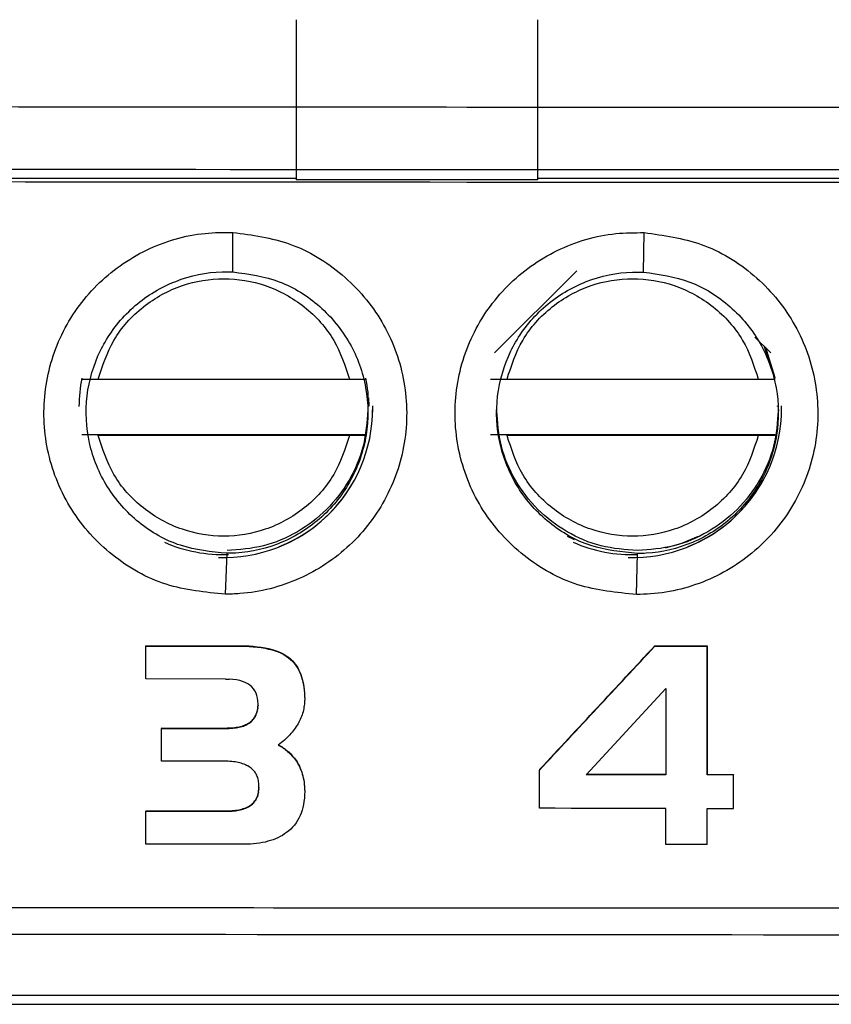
# Model space of a CAD drawing. Header units: millimetres. Extents: x -0.57 to 0.95, y -0.4 to 0.71.
# Tile 91 of 256: x 0.1484 to 0.1585, y 0.1316 to 0.1439. Entities that reach past the tile are written whole.
import ezdxf

# ---------------------------------------------------------------- set-up
doc = ezdxf.new("R2010")
doc.units = ezdxf.units.MM
doc.layers.add('FORMAT', color=7, linetype='Continuous')

msp = doc.modelspace()

# ---------------------------------------------------------------- linework, layer by layer
at = {"layer": 'FORMAT', "color": 7, "linetype": 'Continuous', "lineweight": 25}
for p, q in [((0.151822, 0.143885), (0.151822, 0.141895)), ((0.154822, 0.141895), (0.154822, 0.143885)), ((0.151822, 0.141912), (0.136571, 0.141912)), ((0.154822, 0.141895), (0.151822, 0.141895)), ((0.176822, 0.141912), (0.154822, 0.141912)), ((0.151035, 0.140751), (0.151035, 0.141241)), ((0.156136, 0.140748), (0.156144, 0.141238)), ((0.154286, 0.139743), (0.155308, 0.140765)), ((0.15752, 0.139939), (0.157716, 0.139743)), ((0.157635, 0.139825), (0.157767, 0.139419)), ((0.14936, 0.139415), (0.152482, 0.139415)), ((0.152687, 0.139419), (0.152687, 0.139429)), ((0.15444, 0.139415), (0.157562, 0.139415)), ((0.157767, 0.139419), (0.157767, 0.139429)), ((0.152718, 0.139185), (0.152721, 0.139085)), ((0.152721, 0.139079), (0.152721, 0.139085)), ((0.152769, 0.138993), (0.152771, 0.139086)), ((0.157801, 0.139079), (0.157801, 0.139085)), ((0.157849, 0.138993), (0.157851, 0.139086)), ((0.149155, 0.138729), (0.152687, 0.138729)), ((0.152482, 0.138716), (0.14936, 0.138716)), ((0.154235, 0.138729), (0.157767, 0.138729)), ((0.157562, 0.138716), (0.15444, 0.138716)), ((0.157767, 0.138729), (0.157767, 0.138719)), ((0.155279, 0.137421), (0.15519, 0.137463)), ((0.15094, 0.136744), (0.150961, 0.137253)), ((0.156048, 0.136741), (0.156061, 0.13725)), ((0.149954, 0.136105), (0.15112, 0.136104)), ((0.149954, 0.136105), (0.149954, 0.1361)), ((0.149954, 0.135691), (0.149954, 0.1361)), ((0.149954, 0.1361), (0.15112, 0.136099)), ((0.15112, 0.136104), (0.151178, 0.136103)), ((0.15112, 0.136104), (0.15112, 0.136099)), ((0.15112, 0.136099), (0.151178, 0.136098)), ((0.151178, 0.136103), (0.151234, 0.136101)), ((0.151178, 0.136103), (0.151178, 0.136098)), ((0.151178, 0.136098), (0.151234, 0.136096)), ((0.151234, 0.136101), (0.151287, 0.136097)), ((0.151234, 0.136101), (0.151234, 0.136096)), ((0.151234, 0.136096), (0.151287, 0.136092)), ((0.151287, 0.136097), (0.151338, 0.136092)), ((0.151287, 0.136097), (0.151287, 0.136092)), ((0.151287, 0.136092), (0.151338, 0.136087)), ((0.151338, 0.136092), (0.151387, 0.136086)), ((0.151338, 0.136092), (0.151338, 0.136087)), ((0.151338, 0.136087), (0.151387, 0.13608)), ((0.156276, 0.136101), (0.156276, 0.136096)), ((0.156276, 0.136101), (0.156925, 0.136101)), ((0.156925, 0.136096), (0.156276, 0.136096)), ((0.156925, 0.136101), (0.156925, 0.136096)), ((0.156925, 0.136101), (0.156928, 0.134503)), ((0.156928, 0.134498), (0.156925, 0.136096)), ((0.151387, 0.136086), (0.151434, 0.136078)), ((0.151387, 0.136086), (0.151387, 0.13608)), ((0.151387, 0.13608), (0.151434, 0.136072)), ((0.151434, 0.136078), (0.151478, 0.136068)), ((0.151434, 0.136078), (0.151434, 0.136072)), ((0.151434, 0.136072), (0.151478, 0.136063)), ((0.151478, 0.136068), (0.15152, 0.136057)), ((0.151478, 0.136068), (0.151478, 0.136063)), ((0.151478, 0.136063), (0.15152, 0.136052)), ((0.15152, 0.136057), (0.15156, 0.136045)), ((0.15152, 0.136057), (0.15152, 0.136052)), ((0.15152, 0.136052), (0.15156, 0.136039)), ((0.15156, 0.136045), (0.151597, 0.136031)), ((0.15156, 0.136045), (0.15156, 0.136039)), ((0.15156, 0.136039), (0.151597, 0.136026)), ((0.151597, 0.136031), (0.151632, 0.136015)), ((0.151597, 0.136031), (0.151597, 0.136026)), ((0.151597, 0.136026), (0.151632, 0.13601)), ((0.151632, 0.136015), (0.151665, 0.135999)), ((0.151632, 0.136015), (0.151632, 0.13601)), ((0.151632, 0.13601), (0.151665, 0.135993)), ((0.151665, 0.135999), (0.151696, 0.13598)), ((0.151665, 0.135999), (0.151665, 0.135993)), ((0.151665, 0.135993), (0.151696, 0.135975)), ((0.151696, 0.13598), (0.151724, 0.135961)), ((0.151696, 0.13598), (0.151696, 0.135975)), ((0.151696, 0.135975), (0.151724, 0.135955)), ((0.151724, 0.135961), (0.15175, 0.135939)), ((0.151724, 0.135961), (0.151724, 0.135955)), ((0.151724, 0.135955), (0.15175, 0.135934)), ((0.15175, 0.135939), (0.151774, 0.135917)), ((0.15175, 0.135939), (0.15175, 0.135934)), ((0.15175, 0.135934), (0.151774, 0.135912)), ((0.151774, 0.135917), (0.151792, 0.135896)), ((0.151774, 0.135917), (0.151774, 0.135912)), ((0.151774, 0.135912), (0.151792, 0.135891)), ((0.151792, 0.135896), (0.151809, 0.135875)), ((0.151792, 0.135896), (0.151792, 0.135891)), ((0.151792, 0.135891), (0.151809, 0.135869)), ((0.151809, 0.135875), (0.151825, 0.135852)), ((0.151809, 0.135875), (0.151809, 0.135869)), ((0.151809, 0.135869), (0.151825, 0.135846)), ((0.151825, 0.135852), (0.15184, 0.135828)), ((0.151825, 0.135852), (0.151825, 0.135846)), ((0.151825, 0.135846), (0.15184, 0.135822)), ((0.15184, 0.135828), (0.151854, 0.135802)), ((0.15184, 0.135828), (0.15184, 0.135822)), ((0.15184, 0.135822), (0.151854, 0.135797)), ((0.151854, 0.135802), (0.151866, 0.135776)), ((0.151854, 0.135802), (0.151854, 0.135797)), ((0.151854, 0.135797), (0.151866, 0.13577)), ((0.151866, 0.135776), (0.151877, 0.135748)), ((0.151866, 0.135776), (0.151866, 0.13577)), ((0.151866, 0.13577), (0.151877, 0.135743)), ((0.151877, 0.135748), (0.151888, 0.135719)), ((0.151877, 0.135748), (0.151877, 0.135743)), ((0.151877, 0.135743), (0.151888, 0.135714)), ((0.15094, 0.13569), (0.149954, 0.135691)), ((0.15094, 0.13569), (0.150989, 0.135689)), ((0.151035, 0.135685), (0.150989, 0.135689)), ((0.151078, 0.135679), (0.151035, 0.135685)), ((0.151118, 0.13567), (0.151078, 0.135679)), ((0.151154, 0.135659), (0.151118, 0.13567)), ((0.151188, 0.135646), (0.151154, 0.135659)), ((0.151218, 0.13563), (0.151188, 0.135646)), ((0.151245, 0.135612), (0.151218, 0.13563)), ((0.151269, 0.135591), (0.151245, 0.135612)), ((0.151888, 0.135719), (0.151896, 0.135689)), ((0.151888, 0.135719), (0.151888, 0.135714)), ((0.151888, 0.135714), (0.151896, 0.135684)), ((0.151896, 0.135689), (0.151904, 0.135658)), ((0.151896, 0.135689), (0.151896, 0.135684)), ((0.151896, 0.135684), (0.151904, 0.135652)), ((0.151904, 0.135658), (0.151911, 0.135625)), ((0.151904, 0.135658), (0.151904, 0.135652)), ((0.151904, 0.135652), (0.151911, 0.13562)), ((0.151911, 0.135625), (0.151916, 0.135591)), ((0.151911, 0.135625), (0.151911, 0.13562)), ((0.151911, 0.13562), (0.151916, 0.135586)), ((0.15129, 0.135568), (0.151269, 0.135591)), ((0.151307, 0.135543), (0.15129, 0.135568)), ((0.151322, 0.135515), (0.151307, 0.135543)), ((0.151333, 0.135485), (0.151322, 0.135515)), ((0.151341, 0.135452), (0.151333, 0.135485)), ((0.151916, 0.135591), (0.15192, 0.135556)), ((0.151916, 0.135591), (0.151916, 0.135586)), ((0.151916, 0.135586), (0.15192, 0.135551)), ((0.15192, 0.135556), (0.151923, 0.13552)), ((0.15192, 0.135556), (0.15192, 0.135551)), ((0.15192, 0.135551), (0.151923, 0.135515)), ((0.151923, 0.13552), (0.151925, 0.135483)), ((0.151923, 0.13552), (0.151923, 0.135515)), ((0.151923, 0.135515), (0.151925, 0.135477)), ((0.151925, 0.135483), (0.151926, 0.135444)), ((0.151925, 0.135483), (0.151925, 0.135477)), ((0.151925, 0.135477), (0.151926, 0.135439)), ((0.155422, 0.134499), (0.156413, 0.135574)), ((0.156413, 0.135574), (0.156413, 0.134498)), ((0.151345, 0.135417), (0.151341, 0.135452)), ((0.151347, 0.135379), (0.151345, 0.135417)), ((0.151345, 0.135344), (0.151347, 0.135364)), ((0.151345, 0.135339), (0.151347, 0.135359)), ((0.151347, 0.135364), (0.151347, 0.135381)), ((0.151347, 0.135359), (0.151347, 0.135379)), ((0.151347, 0.135364), (0.151347, 0.135359)), ((0.15192, 0.135359), (0.151917, 0.135339)), ((0.151922, 0.135379), (0.15192, 0.135359)), ((0.151924, 0.135398), (0.151922, 0.135379)), ((0.151925, 0.135418), (0.151924, 0.135398)), ((0.151926, 0.135439), (0.151925, 0.135418)), ((0.151926, 0.135444), (0.151926, 0.135439)), ((0.151311, 0.135227), (0.151319, 0.135242)), ((0.151311, 0.135222), (0.151319, 0.135236)), ((0.151319, 0.135242), (0.151325, 0.135257)), ((0.151319, 0.135236), (0.151325, 0.135252)), ((0.151319, 0.135242), (0.151319, 0.135236)), ((0.151325, 0.135257), (0.151331, 0.135273)), ((0.151325, 0.135252), (0.151331, 0.135268)), ((0.151325, 0.135257), (0.151325, 0.135252)), ((0.151331, 0.135273), (0.151336, 0.13529)), ((0.151331, 0.135268), (0.151336, 0.135285)), ((0.151331, 0.135273), (0.151331, 0.135268)), ((0.151336, 0.13529), (0.15134, 0.135307)), ((0.151336, 0.135285), (0.15134, 0.135302)), ((0.151336, 0.13529), (0.151336, 0.135285)), ((0.15134, 0.135307), (0.151343, 0.135325)), ((0.15134, 0.135302), (0.151343, 0.13532)), ((0.15134, 0.135307), (0.15134, 0.135302)), ((0.151343, 0.135325), (0.151345, 0.135344)), ((0.151343, 0.13532), (0.151345, 0.135339)), ((0.151343, 0.135325), (0.151343, 0.13532)), ((0.151345, 0.135344), (0.151345, 0.135339)), ((0.151893, 0.135244), (0.151886, 0.135225)), ((0.151899, 0.135262), (0.151893, 0.135244)), ((0.151905, 0.135281), (0.151899, 0.135262)), ((0.15191, 0.135301), (0.151905, 0.135281)), ((0.151914, 0.13532), (0.15191, 0.135301)), ((0.151917, 0.135339), (0.151914, 0.13532)), ((0.151147, 0.135106), (0.151164, 0.135111)), ((0.151164, 0.135111), (0.151179, 0.135117)), ((0.151164, 0.135106), (0.151179, 0.135112)), ((0.151164, 0.135111), (0.151164, 0.135106)), ((0.151179, 0.135117), (0.151194, 0.135123)), ((0.151179, 0.135112), (0.151194, 0.135118)), ((0.151179, 0.135117), (0.151179, 0.135112)), ((0.151194, 0.135123), (0.151208, 0.13513)), ((0.151194, 0.135118), (0.151208, 0.135125)), ((0.151194, 0.135123), (0.151194, 0.135118)), ((0.151208, 0.13513), (0.151221, 0.135137)), ((0.151208, 0.135125), (0.151221, 0.135132)), ((0.151208, 0.13513), (0.151208, 0.135125)), ((0.151221, 0.135137), (0.151234, 0.135145)), ((0.151221, 0.135132), (0.151234, 0.13514)), ((0.151221, 0.135137), (0.151221, 0.135132)), ((0.151234, 0.135145), (0.151247, 0.135154)), ((0.151234, 0.13514), (0.151247, 0.135149)), ((0.151234, 0.135145), (0.151234, 0.13514)), ((0.151247, 0.135154), (0.15126, 0.135165)), ((0.151247, 0.135149), (0.15126, 0.135159)), ((0.151247, 0.135154), (0.151247, 0.135149)), ((0.15126, 0.135165), (0.151272, 0.135176)), ((0.15126, 0.135159), (0.151272, 0.13517)), ((0.15126, 0.135165), (0.15126, 0.135159)), ((0.151272, 0.135176), (0.151283, 0.135187)), ((0.151272, 0.13517), (0.151283, 0.135182)), ((0.151272, 0.135176), (0.151272, 0.13517)), ((0.151283, 0.135187), (0.151293, 0.1352)), ((0.151283, 0.135182), (0.151293, 0.135195)), ((0.151283, 0.135187), (0.151283, 0.135182)), ((0.151293, 0.1352), (0.151303, 0.135213)), ((0.151293, 0.135195), (0.151303, 0.135208)), ((0.151293, 0.1352), (0.151293, 0.135195)), ((0.151303, 0.135213), (0.151311, 0.135227)), ((0.151303, 0.135208), (0.151311, 0.135222)), ((0.151303, 0.135213), (0.151303, 0.135208)), ((0.151311, 0.135227), (0.151311, 0.135222)), ((0.151832, 0.135116), (0.151821, 0.135098)), ((0.151843, 0.135134), (0.151832, 0.135116)), ((0.151853, 0.135152), (0.151843, 0.135134)), ((0.151862, 0.13517), (0.151853, 0.135152)), ((0.151871, 0.135188), (0.151862, 0.13517)), ((0.151879, 0.135206), (0.151871, 0.135188)), ((0.151886, 0.135225), (0.151879, 0.135206)), ((0.150148, 0.135082), (0.15094, 0.135081)), ((0.150148, 0.135082), (0.150148, 0.135077)), ((0.150148, 0.134668), (0.150148, 0.135077)), ((0.150148, 0.135077), (0.15094, 0.135076)), ((0.15094, 0.135081), (0.150964, 0.135082)), ((0.15094, 0.135081), (0.15094, 0.135076)), ((0.15094, 0.135076), (0.150964, 0.135076)), ((0.150964, 0.135082), (0.150988, 0.135082)), ((0.150964, 0.135082), (0.150964, 0.135076)), ((0.150964, 0.135076), (0.150988, 0.135077)), ((0.150988, 0.135082), (0.151011, 0.135084)), ((0.150988, 0.135082), (0.150988, 0.135077)), ((0.150988, 0.135077), (0.151011, 0.135078)), ((0.151011, 0.135084), (0.151033, 0.135085)), ((0.151011, 0.135084), (0.151011, 0.135078)), ((0.151011, 0.135078), (0.151033, 0.13508)), ((0.151033, 0.135085), (0.151054, 0.135087)), ((0.151033, 0.135085), (0.151033, 0.13508)), ((0.151033, 0.13508), (0.151054, 0.135082)), ((0.151054, 0.135087), (0.151074, 0.13509)), ((0.151054, 0.135087), (0.151054, 0.135082)), ((0.151054, 0.135082), (0.151074, 0.135085)), ((0.151074, 0.13509), (0.151094, 0.135093)), ((0.151074, 0.13509), (0.151074, 0.135085)), ((0.151074, 0.135085), (0.151094, 0.135088)), ((0.151094, 0.135093), (0.151113, 0.135097)), ((0.151094, 0.135093), (0.151094, 0.135088)), ((0.151094, 0.135088), (0.151113, 0.135092)), ((0.151113, 0.135097), (0.15113, 0.135101)), ((0.151113, 0.135092), (0.151113, 0.135097)), ((0.151113, 0.135092), (0.15113, 0.135096)), ((0.15113, 0.135101), (0.151147, 0.135106)), ((0.15113, 0.135096), (0.151147, 0.135101)), ((0.15113, 0.135101), (0.15113, 0.135096)), ((0.151147, 0.135101), (0.151164, 0.135106)), ((0.151147, 0.135106), (0.151147, 0.135101)), ((0.15174, 0.134996), (0.151724, 0.134979)), ((0.151755, 0.135013), (0.15174, 0.134996)), ((0.151769, 0.135029), (0.151755, 0.135013)), ((0.151783, 0.135046), (0.151769, 0.135029)), ((0.151796, 0.135064), (0.151783, 0.135046)), ((0.151809, 0.135081), (0.151796, 0.135064)), ((0.151821, 0.135098), (0.151809, 0.135081)), ((0.151617, 0.134883), (0.151598, 0.134868)), ((0.151598, 0.134868), (0.151613, 0.134859)), ((0.151601, 0.134871), (0.151613, 0.134864)), ((0.151613, 0.134864), (0.151628, 0.134855)), ((0.151613, 0.134864), (0.151613, 0.134859)), ((0.151637, 0.134899), (0.151617, 0.134883)), ((0.151655, 0.134915), (0.151637, 0.134899)), ((0.151674, 0.134931), (0.151655, 0.134915)), ((0.151691, 0.134947), (0.151674, 0.134931)), ((0.151708, 0.134963), (0.151691, 0.134947)), ((0.151724, 0.134979), (0.151708, 0.134963)), ((0.151613, 0.134859), (0.151628, 0.13485)), ((0.151628, 0.134855), (0.151644, 0.134846)), ((0.151628, 0.134855), (0.151628, 0.13485)), ((0.151628, 0.13485), (0.151644, 0.134841)), ((0.151644, 0.134846), (0.151658, 0.134836)), ((0.151644, 0.134846), (0.151644, 0.134841)), ((0.151644, 0.134841), (0.151658, 0.134831)), ((0.151658, 0.134836), (0.151673, 0.134826)), ((0.151658, 0.134836), (0.151658, 0.134831)), ((0.151658, 0.134831), (0.151673, 0.134821)), ((0.151673, 0.134826), (0.151687, 0.134816)), ((0.151673, 0.134826), (0.151673, 0.134821)), ((0.151673, 0.134821), (0.151687, 0.134811)), ((0.151687, 0.134816), (0.1517, 0.134805)), ((0.151687, 0.134816), (0.151687, 0.134811)), ((0.151687, 0.134811), (0.1517, 0.1348)), ((0.1517, 0.134805), (0.151714, 0.134794)), ((0.1517, 0.134805), (0.1517, 0.1348)), ((0.1517, 0.1348), (0.151714, 0.134789)), ((0.151714, 0.134794), (0.151727, 0.134783)), ((0.151714, 0.134794), (0.151714, 0.134789)), ((0.151714, 0.134789), (0.151727, 0.134778)), ((0.151727, 0.134783), (0.15174, 0.134771)), ((0.151727, 0.134783), (0.151727, 0.134778)), ((0.151727, 0.134778), (0.15174, 0.134766)), ((0.15174, 0.134771), (0.151752, 0.134759)), ((0.15174, 0.134771), (0.15174, 0.134766)), ((0.15174, 0.134766), (0.151752, 0.134754)), ((0.151752, 0.134759), (0.151764, 0.134746)), ((0.151752, 0.134759), (0.151752, 0.134754)), ((0.151752, 0.134754), (0.151764, 0.134741)), ((0.151764, 0.134746), (0.151776, 0.134733)), ((0.151764, 0.134746), (0.151764, 0.134741)), ((0.151764, 0.134741), (0.151776, 0.134728)), ((0.150952, 0.134667), (0.150148, 0.134668)), ((0.150975, 0.134667), (0.150952, 0.134667)), ((0.150997, 0.134666), (0.150975, 0.134667)), ((0.151019, 0.134664), (0.150997, 0.134666)), ((0.15104, 0.134662), (0.151019, 0.134664)), ((0.151061, 0.13466), (0.15104, 0.134662)), ((0.151081, 0.134656), (0.151061, 0.13466)), ((0.151101, 0.134652), (0.151081, 0.134656)), ((0.151119, 0.134648), (0.151101, 0.134652)), ((0.151137, 0.134643), (0.151119, 0.134648)), ((0.151155, 0.134637), (0.151137, 0.134643)), ((0.151172, 0.134631), (0.151155, 0.134637)), ((0.151189, 0.134624), (0.151172, 0.134631)), ((0.151204, 0.134617), (0.151189, 0.134624)), ((0.151776, 0.134733), (0.151787, 0.13472)), ((0.151776, 0.134733), (0.151776, 0.134728)), ((0.151776, 0.134728), (0.151787, 0.134715)), ((0.151787, 0.13472), (0.151798, 0.134707)), ((0.151787, 0.13472), (0.151787, 0.134715)), ((0.151787, 0.134715), (0.151798, 0.134701)), ((0.151798, 0.134707), (0.151809, 0.134693)), ((0.151798, 0.134707), (0.151798, 0.134701)), ((0.151798, 0.134701), (0.151809, 0.134688)), ((0.151809, 0.134693), (0.151823, 0.134672)), ((0.151809, 0.134693), (0.151809, 0.134688)), ((0.151809, 0.134688), (0.151823, 0.134667)), ((0.151823, 0.134672), (0.151836, 0.134651)), ((0.151823, 0.134672), (0.151823, 0.134667)), ((0.151823, 0.134667), (0.151836, 0.134646)), ((0.151836, 0.134651), (0.151848, 0.134629)), ((0.151836, 0.134651), (0.151836, 0.134646)), ((0.151836, 0.134646), (0.151848, 0.134624)), ((0.151848, 0.134629), (0.15186, 0.134607)), ((0.151848, 0.134629), (0.151848, 0.134624)), ((0.151848, 0.134624), (0.15186, 0.134602)), ((0.151219, 0.134609), (0.151204, 0.134617)), ((0.151234, 0.1346), (0.151219, 0.134609)), ((0.151248, 0.134591), (0.151234, 0.1346)), ((0.151261, 0.134581), (0.151248, 0.134591)), ((0.151274, 0.134571), (0.151261, 0.134581)), ((0.151285, 0.134559), (0.151274, 0.134571)), ((0.151296, 0.134548), (0.151285, 0.134559)), ((0.151306, 0.134535), (0.151296, 0.134548)), ((0.151315, 0.134522), (0.151306, 0.134535)), ((0.151323, 0.134508), (0.151315, 0.134522)), ((0.15133, 0.134494), (0.151323, 0.134508)), ((0.15186, 0.134607), (0.15187, 0.134584)), ((0.15186, 0.134607), (0.15186, 0.134602)), ((0.15186, 0.134602), (0.15187, 0.134579)), ((0.15187, 0.134584), (0.15188, 0.134561)), ((0.15187, 0.134584), (0.15187, 0.134579)), ((0.15187, 0.134579), (0.15188, 0.134556)), ((0.15188, 0.134561), (0.151889, 0.134537)), ((0.15188, 0.134561), (0.15188, 0.134556)), ((0.15188, 0.134556), (0.151889, 0.134532)), ((0.151889, 0.134537), (0.151896, 0.134513)), ((0.151889, 0.134537), (0.151889, 0.134532)), ((0.151889, 0.134532), (0.151896, 0.134508)), ((0.151896, 0.134513), (0.151903, 0.134488)), ((0.151896, 0.134513), (0.151896, 0.134508)), ((0.151896, 0.134508), (0.151903, 0.134483)), ((0.154843, 0.134564), (0.154843, 0.134559)), ((0.154843, 0.134083), (0.154843, 0.134559)), ((0.156413, 0.134503), (0.155422, 0.134504)), ((0.156413, 0.134498), (0.155422, 0.134499)), ((0.156928, 0.134503), (0.156928, 0.134498)), ((0.156928, 0.134503), (0.157253, 0.134503)), ((0.157253, 0.134498), (0.156928, 0.134498)), ((0.157253, 0.134503), (0.157253, 0.134498)), ((0.157253, 0.134082), (0.157253, 0.134498)), ((0.151336, 0.134479), (0.15133, 0.134494)), ((0.151342, 0.134464), (0.151336, 0.134479)), ((0.151347, 0.134447), (0.151342, 0.134464)), ((0.151351, 0.13443), (0.151347, 0.134447)), ((0.151354, 0.134413), (0.151351, 0.13443)), ((0.151356, 0.134395), (0.151354, 0.134413)), ((0.151357, 0.134376), (0.151356, 0.134395)), ((0.151358, 0.134356), (0.151357, 0.134376)), ((0.151903, 0.134488), (0.151909, 0.134462)), ((0.151903, 0.134488), (0.151903, 0.134483)), ((0.151903, 0.134483), (0.151909, 0.134457)), ((0.151909, 0.134462), (0.151914, 0.134436)), ((0.151909, 0.134462), (0.151909, 0.134457)), ((0.151909, 0.134457), (0.151914, 0.134431)), ((0.151914, 0.134436), (0.151918, 0.13441)), ((0.151914, 0.134436), (0.151914, 0.134431)), ((0.151914, 0.134431), (0.151918, 0.134404)), ((0.151918, 0.13441), (0.151921, 0.134382)), ((0.151918, 0.13441), (0.151918, 0.134404)), ((0.151918, 0.134404), (0.151921, 0.134377)), ((0.151921, 0.134382), (0.151924, 0.134355)), ((0.151921, 0.134382), (0.151921, 0.134377)), ((0.151921, 0.134377), (0.151924, 0.134349)), ((0.151343, 0.134248), (0.151347, 0.134265)), ((0.151343, 0.134243), (0.151347, 0.13426)), ((0.151347, 0.134265), (0.151351, 0.134283)), ((0.151347, 0.13426), (0.151351, 0.134278)), ((0.151347, 0.134265), (0.151347, 0.13426)), ((0.151351, 0.134283), (0.151354, 0.134301)), ((0.151351, 0.134278), (0.151354, 0.134296)), ((0.151351, 0.134283), (0.151351, 0.134278)), ((0.151354, 0.134301), (0.151356, 0.134321)), ((0.151354, 0.134296), (0.151356, 0.134315)), ((0.151354, 0.134301), (0.151354, 0.134296)), ((0.151356, 0.134321), (0.151357, 0.134341)), ((0.151356, 0.134315), (0.151357, 0.134335)), ((0.151356, 0.134321), (0.151356, 0.134315)), ((0.151357, 0.134341), (0.151358, 0.134359)), ((0.151357, 0.134335), (0.151358, 0.134356)), ((0.151357, 0.134341), (0.151357, 0.134335)), ((0.151924, 0.134355), (0.151925, 0.134326)), ((0.151924, 0.134355), (0.151924, 0.134349)), ((0.151924, 0.134349), (0.151925, 0.134321)), ((0.151925, 0.134326), (0.151926, 0.134298)), ((0.151925, 0.134326), (0.151925, 0.134321)), ((0.151925, 0.134321), (0.151926, 0.134292)), ((0.151926, 0.134292), (0.151925, 0.13425)), ((0.151926, 0.134298), (0.151926, 0.134292)), ((0.151254, 0.134122), (0.151266, 0.134131)), ((0.151266, 0.134131), (0.151278, 0.134141)), ((0.151266, 0.134126), (0.151278, 0.134136)), ((0.151266, 0.134131), (0.151266, 0.134126)), ((0.151278, 0.134141), (0.151289, 0.134152)), ((0.151278, 0.134136), (0.151289, 0.134146)), ((0.151278, 0.134141), (0.151278, 0.134136)), ((0.151289, 0.134152), (0.151299, 0.134163)), ((0.151289, 0.134146), (0.151299, 0.134158)), ((0.151289, 0.134152), (0.151289, 0.134146)), ((0.151299, 0.134163), (0.151308, 0.134175)), ((0.151299, 0.134158), (0.151308, 0.13417)), ((0.151299, 0.134163), (0.151299, 0.134158)), ((0.151308, 0.134175), (0.151317, 0.134188)), ((0.151308, 0.13417), (0.151317, 0.134183)), ((0.151308, 0.134175), (0.151308, 0.13417)), ((0.151317, 0.134188), (0.151324, 0.134202)), ((0.151317, 0.134183), (0.151324, 0.134197)), ((0.151317, 0.134188), (0.151317, 0.134183)), ((0.151324, 0.134202), (0.151332, 0.134217)), ((0.151324, 0.134197), (0.151332, 0.134212)), ((0.151324, 0.134202), (0.151324, 0.134197)), ((0.151332, 0.134217), (0.151338, 0.134232)), ((0.151332, 0.134212), (0.151338, 0.134227)), ((0.151332, 0.134217), (0.151332, 0.134212)), ((0.151338, 0.134232), (0.151343, 0.134248)), ((0.151338, 0.134227), (0.151343, 0.134243)), ((0.151338, 0.134232), (0.151338, 0.134227)), ((0.151343, 0.134248), (0.151343, 0.134243)), ((0.151911, 0.134131), (0.151903, 0.134094)), ((0.151917, 0.134169), (0.151911, 0.134131)), ((0.151922, 0.134209), (0.151917, 0.134169)), ((0.151925, 0.13425), (0.151922, 0.134209)), ((0.149954, 0.134052), (0.150952, 0.134052)), ((0.149954, 0.134052), (0.149954, 0.134047)), ((0.149954, 0.133638), (0.149954, 0.134047)), ((0.149954, 0.134047), (0.150952, 0.134046)), ((0.150952, 0.134052), (0.150976, 0.134052)), ((0.150952, 0.134052), (0.150952, 0.134046)), ((0.150952, 0.134046), (0.150976, 0.134046)), ((0.150976, 0.134052), (0.151, 0.134053)), ((0.150976, 0.134052), (0.150976, 0.134046)), ((0.150976, 0.134046), (0.151, 0.134047)), ((0.151, 0.134053), (0.151023, 0.134054)), ((0.151, 0.134053), (0.151, 0.134047)), ((0.151, 0.134047), (0.151023, 0.134048)), ((0.151023, 0.134054), (0.151045, 0.134056)), ((0.151023, 0.134054), (0.151023, 0.134048)), ((0.151023, 0.134048), (0.151045, 0.134051)), ((0.151045, 0.134056), (0.151066, 0.134058)), ((0.151045, 0.134056), (0.151045, 0.134051)), ((0.151045, 0.134051), (0.151066, 0.134053)), ((0.151066, 0.134058), (0.151087, 0.134061)), ((0.151066, 0.134058), (0.151066, 0.134053)), ((0.151066, 0.134053), (0.151087, 0.134056)), ((0.151087, 0.134061), (0.151107, 0.134065)), ((0.151087, 0.134061), (0.151087, 0.134056)), ((0.151087, 0.134056), (0.151107, 0.134059)), ((0.151107, 0.134065), (0.151126, 0.134069)), ((0.151107, 0.134065), (0.151107, 0.134059)), ((0.151107, 0.134059), (0.151126, 0.134064)), ((0.151126, 0.134069), (0.151144, 0.134073)), ((0.151126, 0.134069), (0.151126, 0.134064)), ((0.151126, 0.134064), (0.151144, 0.134068)), ((0.151144, 0.134073), (0.151162, 0.134079)), ((0.151144, 0.134068), (0.151162, 0.134073)), ((0.151144, 0.134073), (0.151144, 0.134068)), ((0.151162, 0.134079), (0.151179, 0.134084)), ((0.151162, 0.134073), (0.151179, 0.134079)), ((0.151162, 0.134079), (0.151162, 0.134073)), ((0.151179, 0.134084), (0.151196, 0.134091)), ((0.151179, 0.134079), (0.151196, 0.134086)), ((0.151179, 0.134084), (0.151179, 0.134079)), ((0.151196, 0.134091), (0.151211, 0.134098)), ((0.151196, 0.134086), (0.151211, 0.134092)), ((0.151196, 0.134091), (0.151196, 0.134086)), ((0.151211, 0.134098), (0.151226, 0.134105)), ((0.151211, 0.134092), (0.151226, 0.1341)), ((0.151211, 0.134098), (0.151211, 0.134092)), ((0.151226, 0.134105), (0.15124, 0.134113)), ((0.151226, 0.1341), (0.15124, 0.134108)), ((0.151226, 0.134105), (0.151226, 0.1341)), ((0.15124, 0.134113), (0.151254, 0.134122)), ((0.15124, 0.134108), (0.151254, 0.134117)), ((0.15124, 0.134113), (0.15124, 0.134108)), ((0.151254, 0.134117), (0.151266, 0.134126)), ((0.151254, 0.134122), (0.151254, 0.134117)), ((0.151882, 0.134024), (0.151869, 0.133992)), ((0.151894, 0.134058), (0.151882, 0.134024)), ((0.151903, 0.134094), (0.151894, 0.134058)), ((0.156413, 0.133634), (0.156413, 0.134082)), ((0.156928, 0.134082), (0.157253, 0.134082)), ((0.156928, 0.133634), (0.156928, 0.134082)), ((0.151819, 0.133902), (0.151799, 0.133875)), ((0.151837, 0.13393), (0.151819, 0.133902)), ((0.151854, 0.13396), (0.151837, 0.13393)), ((0.151869, 0.133992), (0.151854, 0.13396)), ((0.151675, 0.133764), (0.151649, 0.133747)), ((0.1517, 0.133781), (0.151675, 0.133764)), ((0.151727, 0.133802), (0.1517, 0.133781)), ((0.151753, 0.133825), (0.151727, 0.133802)), ((0.151776, 0.133849), (0.151753, 0.133825)), ((0.151799, 0.133875), (0.151776, 0.133849)), ((0.151252, 0.133639), (0.151212, 0.133637)), ((0.151291, 0.133642), (0.151252, 0.133639)), ((0.151329, 0.133646), (0.151291, 0.133642)), ((0.151366, 0.133651), (0.151329, 0.133646)), ((0.151402, 0.133657), (0.151366, 0.133651)), ((0.151437, 0.133664), (0.151402, 0.133657)), ((0.15147, 0.133673), (0.151437, 0.133664)), ((0.151503, 0.133682), (0.15147, 0.133673)), ((0.151534, 0.133693), (0.151503, 0.133682)), ((0.151565, 0.133705), (0.151534, 0.133693)), ((0.151594, 0.133718), (0.151565, 0.133705)), ((0.151622, 0.133732), (0.151594, 0.133718)), ((0.151649, 0.133747), (0.151622, 0.133732)), ((0.151212, 0.133637), (0.151171, 0.133637)), ((0.156928, 0.133634), (0.156413, 0.133634)), ((0.193333, 0.131755), (0.139186, 0.131755)), ((0.135657, 0.131647), (0.195986, 0.131647))]:
    msp.add_line(p, q, dxfattribs=at)
at = {"layer": 'FORMAT', "color": 7, "linetype": 'Continuous', "lineweight": 25, "flags": 128}
for points in [[(0.157648, 0.139812), (0.157664, 0.139773), (0.157766, 0.139438)], [(0.156813, 0.137463), (0.156608, 0.137375), (0.156406, 0.137315)], [(0.156413, 0.134082), (0.156217, 0.134082), (0.156021, 0.134082), (0.155824, 0.134082), (0.155628, 0.134082), (0.155432, 0.134082), (0.155236, 0.134082), (0.15504, 0.134083), (0.154843, 0.134083)], [(0.151171, 0.133637), (0.151019, 0.133637), (0.150866, 0.133637), (0.150714, 0.133637), (0.150562, 0.133637), (0.15041, 0.133638), (0.150258, 0.133638), (0.150106, 0.133638), (0.149954, 0.133638)]]:
    msp.add_lwpolyline(points, dxfattribs=at)
at = {"layer": 'FORMAT', "color": 7, "linetype": 'Continuous', "lineweight": 25}
for centre, radius, start, end in [((0.163816, 17.282547), 17.14068229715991, 269.90893, 270.104481), ((0.150921, 0.139079), 0.0017994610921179, 168.786048, 179.999991), ((0.150922, 0.139079), 0.0017994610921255, 1.6e-05, 11.213959), ((0.150921, 0.13905), 0.0018499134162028, 267.902146, 359.994061), ((0.156001, 0.13905), 0.0018499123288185, 268.216063, 359.994078), ((0.150921, 0.139086), 0.0018502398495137, 246.471838, 271.826604), ((0.156001, 0.139086), 0.0018502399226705, 246.471838, 271.882788)]:
    msp.add_arc(centre, radius, start, end, dxfattribs=at)
for centre, major_axis, ratio, start_param, end_param in [((0.150921, 0.13907), (-0.0007202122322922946, 0.001721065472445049), 0.990115, 3.240876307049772, 3.813353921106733), ((0.156001, 0.13907), (-0.0007202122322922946, 0.001721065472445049), 0.990115, 3.240876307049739, 3.813353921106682), ((0.163821, 0.149438), (0.2999886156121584, 0.3221879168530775), 0.008105, 4.673756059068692, 4.678531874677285), ((0.163821, 0.149438), (0.3002886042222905, 0.3225101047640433), 0.008105, 4.673785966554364, 4.678557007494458)]:
    msp.add_ellipse(centre, major_axis=major_axis, ratio=ratio, start_param=start_param, end_param=end_param, dxfattribs=at)
for points in [[(0.1638205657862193, 0.1427927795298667), (0.1584149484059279, 0.1427927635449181), (0.1530093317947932, 0.1427952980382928), (0.1476116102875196, 0.142800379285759)], [(0.136498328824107, 0.1420419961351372), (0.1455804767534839, 0.1420274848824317), (0.1547005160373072, 0.1420202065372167), (0.1638205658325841, 0.1420201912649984)], [(0.1527110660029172, 0.1390363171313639), (0.1526994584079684, 0.1388836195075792), (0.1526762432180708, 0.1385782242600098), (0.1524925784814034, 0.1381515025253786), (0.1522131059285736, 0.1377844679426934), (0.1518460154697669, 0.1375050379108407), (0.1514192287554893, 0.137321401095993), (0.151113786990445, 0.1372981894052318), (0.1509610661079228, 0.1372865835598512)], [(0.1560610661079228, 0.1372865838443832), (0.1559083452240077, 0.1372981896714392), (0.1556029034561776, 0.1373214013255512), (0.1551761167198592, 0.13750503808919), (0.1548090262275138, 0.1377844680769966), (0.1545295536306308, 0.1381515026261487), (0.1543458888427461, 0.1385782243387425), (0.1543226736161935, 0.1388836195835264), (0.1543110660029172, 0.1390363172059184)], [(0.1578110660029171, 0.1390363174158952), (0.1577994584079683, 0.1388836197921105), (0.1577762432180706, 0.1385782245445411), (0.1575925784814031, 0.1381515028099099), (0.1573131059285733, 0.1377844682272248), (0.1569460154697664, 0.1375050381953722), (0.156519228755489, 0.1373214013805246), (0.1562137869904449, 0.1372981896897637), (0.1560610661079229, 0.1372865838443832)]]:
    msp.add_open_spline(points, degree=3, dxfattribs=at)
for points, knots in [([(0.1509395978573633, 0.1367441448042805), (0.1506905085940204, 0.1367684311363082), (0.1501868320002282, 0.1368175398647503), (0.1495127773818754, 0.1372007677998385), (0.1489964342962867, 0.1377720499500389), (0.1487006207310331, 0.1384843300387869), (0.1486575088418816, 0.1392516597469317), (0.1488696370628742, 0.1399884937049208), (0.1493141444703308, 0.1406152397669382), (0.1499417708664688, 0.1410582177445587), (0.1505506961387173, 0.1412393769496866), (0.1509194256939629, 0.1412409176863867), (0.1510348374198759, 0.1412413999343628)], [0, 0, 0, 0, 0.1042857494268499, 0.2108733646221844, 0.3168080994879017, 0.422965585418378, 0.5283435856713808, 0.6337569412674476, 0.7392445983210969, 0.8451683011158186, 0.9515379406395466, 1, 1, 1, 1]), ([(0.1510348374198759, 0.1412413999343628), (0.1512748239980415, 0.1412085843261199), (0.1517664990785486, 0.141141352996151), (0.1524211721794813, 0.1407415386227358), (0.1529197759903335, 0.140156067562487), (0.1531926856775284, 0.1394341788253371), (0.1532133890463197, 0.1386667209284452), (0.1529774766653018, 0.1379357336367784), (0.1525137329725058, 0.1373230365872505), (0.1518729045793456, 0.1368990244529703), (0.1513135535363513, 0.1367534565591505), (0.1510002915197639, 0.1367456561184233), (0.1509395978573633, 0.1367441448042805)], [0, 0, 0, 0, 0.1037426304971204, 0.2125438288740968, 0.322175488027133, 0.430540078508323, 0.5390591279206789, 0.6474911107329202, 0.7559917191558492, 0.8646259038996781, 0.9737716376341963, 1, 1, 1, 1]), ([(0.1560481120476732, 0.1367410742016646), (0.1558009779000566, 0.1367649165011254), (0.1552994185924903, 0.1368133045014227), (0.1546263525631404, 0.1371933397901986), (0.1541085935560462, 0.1377626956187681), (0.1538107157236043, 0.1384738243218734), (0.153765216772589, 0.139241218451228), (0.1539753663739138, 0.1399791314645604), (0.1544185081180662, 0.140607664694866), (0.1550453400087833, 0.1410522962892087), (0.1556558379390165, 0.1412360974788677), (0.1560265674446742, 0.1412378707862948), (0.1561440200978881, 0.141238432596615)], [0, 0, 0, 0, 0.1034358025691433, 0.2099231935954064, 0.3157883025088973, 0.421938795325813, 0.5273641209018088, 0.6328998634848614, 0.7384464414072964, 0.8443998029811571, 0.9507035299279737, 1, 1, 1, 1]), ([(0.1561440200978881, 0.141238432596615), (0.1563848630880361, 0.1412052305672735), (0.1568787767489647, 0.1411371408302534), (0.1575335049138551, 0.1407362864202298), (0.1580303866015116, 0.1401488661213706), (0.1583023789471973, 0.1394281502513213), (0.1583209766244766, 0.1386596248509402), (0.1580840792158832, 0.1379291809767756), (0.1576184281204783, 0.1373168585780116), (0.1569765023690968, 0.1368940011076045), (0.1564183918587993, 0.1367501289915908), (0.1561069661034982, 0.1367425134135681), (0.1560481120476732, 0.1367410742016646)], [0, 0, 0, 0, 0.1041208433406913, 0.2135279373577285, 0.3223249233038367, 0.4313003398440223, 0.5395098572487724, 0.6482251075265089, 0.7567306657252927, 0.8654479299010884, 0.9745719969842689, 0.9999999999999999, 0.9999999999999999, 0.9999999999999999, 0.9999999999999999]), ([(0.150961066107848, 0.1372527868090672), (0.1507639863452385, 0.1372723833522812), (0.1503698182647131, 0.1373115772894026), (0.1498454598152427, 0.1376146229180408), (0.1494472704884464, 0.1380603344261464), (0.1492204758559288, 0.1386160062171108), (0.1491897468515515, 0.1392129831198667), (0.149314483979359, 0.1396358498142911), (0.1495171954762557, 0.1400166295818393), (0.1497988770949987, 0.1403566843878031), (0.1503113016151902, 0.1406629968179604), (0.1507485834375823, 0.140756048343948), (0.1509898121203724, 0.140751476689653), (0.1510350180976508, 0.1407506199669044)], [0, 0, 0, 0, 0.1061716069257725, 0.212347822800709, 0.3184569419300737, 0.4244059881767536, 0.530130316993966, 0.6357567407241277, 0.6576487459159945, 0.7635352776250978, 0.8694382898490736, 0.9755328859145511, 1, 1, 1, 1]), ([(0.1510350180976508, 0.1407506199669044), (0.1512310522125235, 0.1407227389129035), (0.151623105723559, 0.1406669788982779), (0.1521341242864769, 0.1403423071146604), (0.1525130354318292, 0.1398805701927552), (0.1527164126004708, 0.1393163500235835), (0.1527219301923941, 0.1387181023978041), (0.1525292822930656, 0.1381519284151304), (0.1521600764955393, 0.1376812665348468), (0.1516563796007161, 0.1373604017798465), (0.1512304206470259, 0.1372578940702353), (0.1509978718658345, 0.1372534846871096), (0.150961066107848, 0.1372527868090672)], [0, 0, 0, 0, 0.1090624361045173, 0.2181166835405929, 0.3270083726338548, 0.4358066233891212, 0.5445020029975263, 0.65316654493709, 0.7618530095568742, 0.8706292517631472, 0.9795243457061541, 1, 1, 1, 1]), ([(0.1560610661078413, 0.137249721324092), (0.1558641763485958, 0.1372692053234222), (0.1554703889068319, 0.1373081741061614), (0.1549463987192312, 0.1376104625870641), (0.1545481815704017, 0.1380553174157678), (0.1543208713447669, 0.1386104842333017), (0.154289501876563, 0.1392076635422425), (0.1544141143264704, 0.1396313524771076), (0.15461701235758, 0.1400127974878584), (0.1548989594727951, 0.1403532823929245), (0.1554115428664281, 0.1406597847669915), (0.1558490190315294, 0.1407529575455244), (0.1560902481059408, 0.1407484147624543), (0.156135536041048, 0.1407475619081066)], [0, 0, 0, 0, 0.1060112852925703, 0.2120268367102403, 0.3180283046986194, 0.4239706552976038, 0.5298089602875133, 0.6356054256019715, 0.6576668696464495, 0.763582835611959, 0.8695024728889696, 0.9755006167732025, 1, 1, 1, 1]), ([(0.156135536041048, 0.1407475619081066), (0.1563313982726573, 0.1407197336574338), (0.156723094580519, 0.1406640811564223), (0.1572337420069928, 0.1403399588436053), (0.1576125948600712, 0.1398788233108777), (0.1578162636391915, 0.1393148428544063), (0.157822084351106, 0.1387164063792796), (0.1576294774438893, 0.1381497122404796), (0.1572600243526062, 0.137678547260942), (0.1567559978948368, 0.1373574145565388), (0.156330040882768, 0.1372548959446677), (0.1560976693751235, 0.1372504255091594), (0.1560610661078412, 0.137249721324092)], [0, 0, 0, 0, 0.1089298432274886, 0.2178440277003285, 0.3267161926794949, 0.4355396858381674, 0.5443557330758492, 0.6531518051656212, 0.7619585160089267, 0.8707852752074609, 0.979646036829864, 1, 1, 1, 1]), ([(0.1493598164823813, 0.1394154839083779), (0.1494143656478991, 0.1395822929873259), (0.1495267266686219, 0.1399258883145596), (0.149902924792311, 0.1403392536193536), (0.1503859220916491, 0.1406059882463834), (0.1509210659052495, 0.1406940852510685), (0.1514562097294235, 0.1406059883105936), (0.1519392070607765, 0.1403392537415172), (0.1523154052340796, 0.1399258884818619), (0.1524277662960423, 0.1395822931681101), (0.1524823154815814, 0.1394154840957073)], [0, 0, 0, 0, 0.121370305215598, 0.2499999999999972, 0.3786296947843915, 0.4999999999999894, 0.6213703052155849, 0.749999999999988, 0.8786296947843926, 1, 1, 1, 1]), ([(0.1544398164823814, 0.1394154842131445), (0.1544943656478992, 0.1395822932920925), (0.154606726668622, 0.1399258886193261), (0.154982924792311, 0.1403392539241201), (0.1554659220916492, 0.1406059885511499), (0.1560010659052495, 0.140694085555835), (0.1565362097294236, 0.1406059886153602), (0.1570192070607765, 0.1403392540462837), (0.1573954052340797, 0.1399258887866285), (0.1575077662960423, 0.1395822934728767), (0.1575623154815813, 0.1394154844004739)], [0, 0, 0, 0, 0.1213703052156, 0.2499999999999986, 0.3786296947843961, 0.4999999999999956, 0.6213703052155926, 0.7499999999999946, 0.8786296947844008, 1, 1, 1, 1]), ([(0.1491554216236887, 0.1394189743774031), (0.1491576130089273, 0.1394185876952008), (0.1491619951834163, 0.1394178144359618), (0.1491961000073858, 0.1394167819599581), (0.1492464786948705, 0.1394159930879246), (0.1493041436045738, 0.1394155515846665), (0.1493433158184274, 0.1394155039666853), (0.1493598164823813, 0.139415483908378)], [0, 0, 0, 0, 0.2091923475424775, 0.4183278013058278, 0.6291081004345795, 0.8437677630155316, 1, 1, 1, 1]), ([(0.1524823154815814, 0.1394154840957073), (0.1525057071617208, 0.1394155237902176), (0.1525525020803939, 0.1394156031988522), (0.1526146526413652, 0.1394162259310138), (0.1526607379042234, 0.1394171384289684), (0.1526836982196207, 0.139418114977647), (0.1526858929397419, 0.1394187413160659), (0.1526867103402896, 0.1394189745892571)], [0, 0, 0, 0, 0.2208937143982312, 0.4418965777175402, 0.6599057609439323, 0.8733354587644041, 1, 1, 1, 1]), ([(0.1542354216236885, 0.1394189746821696), (0.1542376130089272, 0.1394185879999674), (0.1542419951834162, 0.1394178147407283), (0.1542761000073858, 0.1394167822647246), (0.1543264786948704, 0.1394159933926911), (0.1543841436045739, 0.1394155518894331), (0.1544233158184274, 0.1394155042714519), (0.1544398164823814, 0.1394154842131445)], [0, 0, 0, 0, 0.2091923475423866, 0.4183278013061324, 0.6291081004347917, 0.8437677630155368, 1, 1, 1, 1]), ([(0.1575623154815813, 0.1394154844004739), (0.1575857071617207, 0.1394155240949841), (0.1576325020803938, 0.1394156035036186), (0.1576946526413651, 0.1394162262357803), (0.1577407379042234, 0.1394171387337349), (0.1577636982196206, 0.1394181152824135), (0.1577658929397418, 0.1394187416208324), (0.1577667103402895, 0.1394189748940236)], [0, 0, 0, 0, 0.2208937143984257, 0.4418965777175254, 0.6599057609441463, 0.8733354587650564, 1, 1, 1, 1]), ([(0.1524823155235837, 0.1387155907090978), (0.1524277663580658, 0.1385487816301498), (0.1523154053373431, 0.1382051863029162), (0.151939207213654, 0.1377918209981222), (0.1514562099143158, 0.1375250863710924), (0.1509210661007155, 0.1374369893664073), (0.1503859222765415, 0.1375250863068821), (0.1499029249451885, 0.1377918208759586), (0.1495267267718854, 0.1382051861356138), (0.1494143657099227, 0.1385487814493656), (0.1493598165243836, 0.1387155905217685)], [0, 0, 0, 0, 0.1213703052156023, 0.2499999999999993, 0.3786296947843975, 0.4999999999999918, 0.6213703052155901, 0.74999999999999, 0.8786296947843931, 1, 1, 1, 1]), ([(0.1526867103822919, 0.1387190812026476), (0.1526845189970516, 0.1387186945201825), (0.1526801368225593, 0.1387179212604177), (0.152646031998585, 0.1387168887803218), (0.1525956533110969, 0.1387160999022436), (0.1525379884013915, 0.1387156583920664), (0.1524988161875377, 0.1387156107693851), (0.1524823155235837, 0.1387155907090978)], [0, 0, 0, 0, 0.2091923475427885, 0.4183278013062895, 0.6291081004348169, 0.8437677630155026, 1, 1, 1, 1]), ([(0.1575623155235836, 0.1387155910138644), (0.1575077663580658, 0.1385487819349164), (0.1573954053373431, 0.1382051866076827), (0.157019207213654, 0.1377918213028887), (0.1565362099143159, 0.1375250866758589), (0.1560010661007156, 0.1374369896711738), (0.1554659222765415, 0.1375250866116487), (0.1549829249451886, 0.1377918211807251), (0.1546067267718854, 0.1382051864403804), (0.1544943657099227, 0.1385487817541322), (0.1544398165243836, 0.138715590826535)], [0, 0, 0, 0, 0.1213703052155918, 0.2499999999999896, 0.3786296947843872, 0.4999999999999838, 0.621370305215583, 0.7499999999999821, 0.8786296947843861, 1, 1, 1, 1]), ([(0.1577667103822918, 0.1387190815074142), (0.1577645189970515, 0.138718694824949), (0.1577601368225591, 0.1387179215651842), (0.157726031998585, 0.1387168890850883), (0.1576756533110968, 0.1387161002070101), (0.1576179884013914, 0.138715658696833), (0.1575788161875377, 0.1387156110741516), (0.1575623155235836, 0.1387155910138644)], [0, 0, 0, 0, 0.2091923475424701, 0.4183278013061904, 0.6291081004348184, 0.8437677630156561, 1, 1, 1, 1]), ([(0.1516065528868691, 0.137336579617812), (0.1516065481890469, 0.1373365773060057), (0.1516052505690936, 0.1373359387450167), (0.151609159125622, 0.1373372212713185), (0.1516213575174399, 0.1373416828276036), (0.1516547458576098, 0.1373549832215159), (0.1517188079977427, 0.1373827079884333), (0.1517738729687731, 0.1374112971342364), (0.1518066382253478, 0.1374283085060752)], [0, 0, 0, 0, 0.0002754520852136, 0.0760846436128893, 0.168470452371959, 0.3117683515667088, 0.5904821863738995, 1, 1, 1, 1]), ([(0.1566865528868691, 0.1373365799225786), (0.156686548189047, 0.1373365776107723), (0.1566852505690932, 0.1373359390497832), (0.1566891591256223, 0.1373372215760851), (0.1567013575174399, 0.1373416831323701), (0.1567347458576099, 0.1373549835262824), (0.1567988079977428, 0.1373827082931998), (0.1568538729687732, 0.137411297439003), (0.1568866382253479, 0.1374283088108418)], [0, 0, 0, 0, 0.0002754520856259, 0.0760846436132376, 0.1684704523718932, 0.3117683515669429, 0.5904821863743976, 0.9999999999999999, 0.9999999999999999, 0.9999999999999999, 0.9999999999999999]), ([(0.1358366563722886, 0.132866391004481), (0.1384495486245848, 0.132862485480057), (0.1436771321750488, 0.1328546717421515), (0.1515366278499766, 0.1328475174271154), (0.1594049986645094, 0.1328436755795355), (0.1670316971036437, 0.1328434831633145), (0.1744142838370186, 0.1328464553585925), (0.1815509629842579, 0.132852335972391), (0.1886856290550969, 0.1328609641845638), (0.1934325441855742, 0.1328692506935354), (0.1958066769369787, 0.132873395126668)], [0, 0, 0, 0, 0.1309669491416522, 0.2620240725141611, 0.3929910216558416, 0.5240481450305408, 0.6428672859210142, 0.7617537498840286, 0.88084298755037, 1, 1, 1, 1]), ([(0.1411036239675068, 0.1325254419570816), (0.1494973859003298, 0.1325177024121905), (0.1662844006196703, 0.1325022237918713), (0.1830639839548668, 0.1325193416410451), (0.1914535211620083, 0.1325279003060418)], [0, 0, 0, 0, 0.5000151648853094, 0.9999999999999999, 0.9999999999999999, 0.9999999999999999, 0.9999999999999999])]:
    msp.add_open_spline(points, degree=3, knots=knots, dxfattribs=at)

doc.saveas('drawing.dxf')
